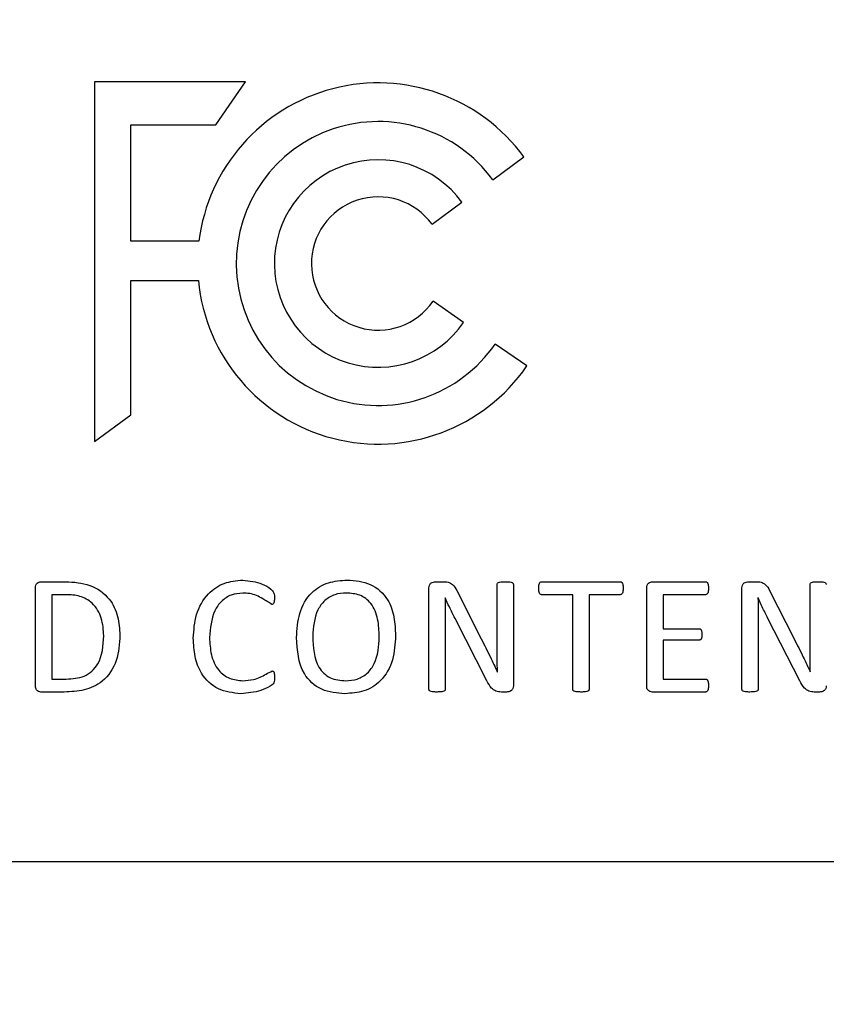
# Model space of a CAD drawing. Header units: inches. Extents: x 0.6 to 33.8, y 0 to 21.7.
# Tile 54 of 210: x 11.69 to 11.7852, y 16.4108 to 16.5269. Entities that reach past the tile are written whole.
import ezdxf

# ---------------------------------------------------------------- set-up
doc = ezdxf.new("R2010")
doc.units = ezdxf.units.IN
doc.header["$MEASUREMENT"] = 0
doc.layers.add('FORMAT', color=7, linetype='Continuous')
doc.styles.add('SLDTEXTSTYLE3', font='TXT', dxfattribs={"width": 0.75})
doc.dimstyles.new('SLDDIMSTYLE0', dxfattribs={"dimtxt": 0.125, "dimasz": 0.13, "dimexe": 0, "dimexo": 0.0625, "dimgap": 0.03125, "dimtad": 0, "dimtih": 1, "dimtoh": 1, "dimdec": 1, "dimlfac": 4, "dimrnd": 1e-09, "dimzin": 12, "dimdsep": 46, "dimtxsty": 'SLDTEXTSTYLE3', "dimsah": 1, "dimcen": 0.09, "dimadec": 0, "dimazin": 3, "dimtfac": 1, "dimtdec": 1, "dimtofl": 0, "dimtmove": 0, "dimatfit": 3, "dimfxl": 1, "dimfrac": 2, "dimtolj": 1, "dimtzin": 12, "dimarcsym": 0})

# ---------------------------------------------------------------- blocks, each defined once
blk = doc.blocks.new('_D_1')
at = {"layer": 'FORMAT'}
for p, q in [((6.1417466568, 17.3401102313), (2.5481797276, 17.3401102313)), ((2.6731797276, 17.3401102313), (2.6731797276, 11.0747332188)), ((2.4884575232, 11.0493425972), (2.4503715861, 11.0493425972)), ((2.4503715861, 11.0493425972), (2.4503715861, 10.8509050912)), ((2.8579019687, 11.0493425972), (2.8959879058, 11.0493425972)), ((2.8959879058, 11.0493425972), (2.8959879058, 10.8509050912)), ((2.4503715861, 10.8509050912), (2.4884575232, 10.8509050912)), ((2.8959879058, 10.8509050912), (2.8579019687, 10.8509050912)), ((2.6731797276, 4.3985055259), (2.6731797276, 10.6638825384)), ((13.1545117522, 4.3985055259), (2.5481797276, 4.3985055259))]:
    blk.add_line(p, q, dxfattribs=at)
for points in [[(2.6731797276, 17.3401102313), (2.6531797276, 17.2101102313), (2.6931797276, 17.2101102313)], [(2.6731797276, 4.3985055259), (2.6931797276, 4.5285055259), (2.6531797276, 4.5285055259)]]:
    blk.add_solid(points, dxfattribs=at)
at = {"layer": 'FORMAT', "char_height": 0.125, "attachment_point": 1, "style": 'SLDTEXTSTYLE3'}
for s, insert in [('1315', (2.4884575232, 11.0120385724)), ('51.8', (2.5115477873, 10.8250159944))]:
    blk.add_mtext(s, dxfattribs=dict(at, insert=insert))

msp = doc.modelspace()

# ---------------------------------------------------------------- linework, layer by layer
at = {"color": 7, "linetype": 'Continuous'}
for p, q in [((11.6988371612, 16.5196017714), (11.6988371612, 16.4771823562)), ((11.7166500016, 16.5196017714), (11.6988371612, 16.5196017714)), ((11.713170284, 16.5145478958), (11.7166500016, 16.5196017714)), ((11.7031453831, 16.500794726), (11.7031453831, 16.5145478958)), ((11.7031453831, 16.5145478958), (11.713170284, 16.5145478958)), ((11.7458376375, 16.5080523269), (11.7495184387, 16.5107421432)), ((11.7386669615, 16.5028122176), (11.7421982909, 16.5053928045)), ((11.7111702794, 16.500794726), (11.7031453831, 16.500794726)), ((11.7031453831, 16.4803306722), (11.7031453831, 16.4961551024)), ((11.7031453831, 16.4961551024), (11.7111036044, 16.4961551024)), ((11.7423972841, 16.4912288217), (11.7387948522, 16.4937091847)), ((11.7498648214, 16.4860872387), (11.746109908, 16.4886725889)), ((11.6988371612, 16.4771823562), (11.7031453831, 16.4803306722)), ((11.6918953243, 16.4483133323), (11.6918953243, 16.4599279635)), ((11.692535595, 16.4606310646), (11.6954676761, 16.4606310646)), ((11.7383107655, 16.4479303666), (11.7383107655, 16.4598890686)), ((11.7390916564, 16.4606310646), (11.7400041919, 16.4606310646)), ((11.7463530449, 16.4532978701), (11.7463530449, 16.4603109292)), ((11.7482678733, 16.4603109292), (11.7482678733, 16.4483522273)), ((11.7516050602, 16.4606310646), (11.7608620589, 16.4606310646)), ((11.764007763, 16.4483133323), (11.764007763, 16.4599279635)), ((11.7646629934, 16.4606310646), (11.7709370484, 16.4606310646)), ((11.7752286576, 16.4479303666), (11.7752286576, 16.4598890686)), ((11.7760095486, 16.4606310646), (11.776922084, 16.4606310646)), ((11.783270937, 16.4532978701), (11.783270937, 16.4603109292)), ((11.6938101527, 16.4590992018), (11.6938101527, 16.449142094)), ((11.6954796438, 16.4590992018), (11.6938101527, 16.4590992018)), ((11.7402255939, 16.4587192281), (11.7402046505, 16.4587192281)), ((11.7415839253, 16.459577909), (11.7444771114, 16.4538902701)), ((11.7552761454, 16.4590992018), (11.7515990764, 16.4590992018)), ((11.7552761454, 16.4479273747), (11.7552761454, 16.4590992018)), ((11.7608680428, 16.4590992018), (11.7571909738, 16.4590992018)), ((11.7571909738, 16.4590992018), (11.7571909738, 16.4479273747)), ((11.7709460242, 16.4590992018), (11.7659225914, 16.4590992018)), ((11.7659225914, 16.4590992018), (11.7659225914, 16.4550780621)), ((11.7771434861, 16.4587192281), (11.7771225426, 16.4587192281)), ((11.7785018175, 16.459577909), (11.7813950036, 16.4538902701)), ((11.7402255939, 16.4557542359), (11.7402255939, 16.4479303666)), ((11.7451502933, 16.4489326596), (11.7413804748, 16.4563047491)), ((11.7771434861, 16.4557542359), (11.7771434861, 16.4479303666)), ((11.7820681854, 16.4489326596), (11.778298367, 16.4563047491)), ((11.7659225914, 16.4550780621), (11.7701830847, 16.4550780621)), ((11.7701830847, 16.4537376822), (11.7659225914, 16.4537376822)), ((11.7659225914, 16.4537376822), (11.7659225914, 16.449142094)), ((11.7463739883, 16.4500127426), (11.7463829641, 16.4500127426)), ((11.7832918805, 16.4500127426), (11.7833008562, 16.4500127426)), ((11.6938101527, 16.449142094), (11.6955005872, 16.449142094)), ((11.7659225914, 16.449142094), (11.7709430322, 16.449142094)), ((11.6952791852, 16.4476102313), (11.692535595, 16.4476102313)), ((11.7474570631, 16.4476102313), (11.7468467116, 16.4476102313)), ((11.7709310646, 16.4476102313), (11.7646540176, 16.4476102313)), ((11.7843749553, 16.4476102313), (11.7837646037, 16.4476102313)), ((11.3706560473, 16.4276102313), (11.9156560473, 16.4276102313))]:
    msp.add_line(p, q, dxfattribs=at)
for radius, start, end in [(0.0213071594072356, 36.1581854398, 172.9255694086), (0.0167482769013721, 36.1581854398, 325.451632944), (0.0122407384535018, 36.1581854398, 325.451632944), (0.0078669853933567, 36.1581854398, 325.451632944), (0.0213071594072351, 185.4277737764, 325.451632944)]:
    msp.add_arc((11.7323152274, 16.4981705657), radius, start, end, dxfattribs=at)
for points, knots in [([(11.69189532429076, 16.45992796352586), (11.6918993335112, 16.46002910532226), (11.69190731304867, 16.46023040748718), (11.69206692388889, 16.46047765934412), (11.69229916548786, 16.46060455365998), (11.69245681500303, 16.46062223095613), (11.6925355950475, 16.4606310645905)], [0, 0, 0, 0, 0.280329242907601, 0.5579383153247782, 0.7790945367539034, 0.9999999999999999, 0.9999999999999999, 0.9999999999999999, 0.9999999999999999]), ([(11.69546767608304, 16.4606310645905), (11.69643040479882, 16.4605760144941), (11.69834851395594, 16.4604663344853), (11.70064382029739, 16.45883993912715), (11.70171599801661, 16.45656508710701), (11.70180690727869, 16.45506388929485), (11.7018524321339, 16.45431213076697)], [0, 0, 0, 0, 0.2805396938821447, 0.5589380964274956, 0.7791283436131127, 1, 1, 1, 1]), ([(11.7105074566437, 16.45395010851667), (11.71056991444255, 16.45490026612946), (11.71069453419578, 16.45679608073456), (11.71201707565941, 16.45918863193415), (11.71409701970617, 16.46061587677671), (11.71559092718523, 16.46075360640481), (11.71633870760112, 16.46082254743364)], [0, 0, 0, 0, 0.2807283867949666, 0.5601270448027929, 0.7798201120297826, 1, 1, 1, 1]), ([(11.71633870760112, 16.46082254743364), (11.71712534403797, 16.46072588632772), (11.71830650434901, 16.46058074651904), (11.71951568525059, 16.45992110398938), (11.72008369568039, 16.45931856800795), (11.72008229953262, 16.45891353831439), (11.72008159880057, 16.45871025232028)], [0, 0, 0, 0, 0.4997887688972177, 0.7504491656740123, 0.8747494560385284, 1, 1, 1, 1]), ([(11.72268576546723, 16.45404884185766), (11.72274290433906, 16.45500891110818), (11.72285677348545, 16.45692218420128), (11.72420541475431, 16.45936135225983), (11.7263985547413, 16.4606677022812), (11.72790768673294, 16.46077087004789), (11.72866362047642, 16.46082254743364)], [0, 0, 0, 0, 0.2808536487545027, 0.5596989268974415, 0.7794504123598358, 1, 1, 1, 1]), ([(11.72866362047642, 16.46082254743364), (11.72960098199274, 16.46074949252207), (11.73146809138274, 16.46060397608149), (11.7335134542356, 16.45874281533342), (11.73426808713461, 16.45645171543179), (11.73433347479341, 16.45499814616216), (11.7343662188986, 16.45427024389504)], [0, 0, 0, 0, 0.2801250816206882, 0.5579748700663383, 0.778647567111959, 1, 1, 1, 1]), ([(11.73831076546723, 16.45988906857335), (11.7383181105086, 16.46000411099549), (11.73833272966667, 16.46023308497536), (11.73861692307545, 16.46056229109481), (11.73891150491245, 16.46060496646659), (11.7390916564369, 16.4606310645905)], [0, 0, 0, 0, 0.2817317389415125, 0.5607430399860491, 1, 1, 1, 1]), ([(11.74000419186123, 16.4606310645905), (11.74019579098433, 16.460627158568), (11.74057762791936, 16.46061937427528), (11.74120075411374, 16.46027998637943), (11.74143845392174, 16.459844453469), (11.74158392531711, 16.45957790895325)], [0, 0, 0, 0, 0.2809791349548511, 0.5599619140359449, 0.9999999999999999, 0.9999999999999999, 0.9999999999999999, 0.9999999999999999]), ([(11.746353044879, 16.46031092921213), (11.74636234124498, 16.46035775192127), (11.74638099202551, 16.46045168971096), (11.74654701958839, 16.4605577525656), (11.74686303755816, 16.4606270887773), (11.74714215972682, 16.46062947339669), (11.74732841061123, 16.4606310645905)], [0, 0, 0, 0, 0.1239414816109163, 0.2486568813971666, 0.498648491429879, 1, 1, 1, 1]), ([(11.74732841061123, 16.4606310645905), (11.74750831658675, 16.46063035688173), (11.74777788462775, 16.46062929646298), (11.74808304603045, 16.46055316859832), (11.74823695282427, 16.46044465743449), (11.74825759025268, 16.46035540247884), (11.74826787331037, 16.46031092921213)], [0, 0, 0, 0, 0.5016620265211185, 0.7516818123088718, 0.8762699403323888, 1, 1, 1, 1]), ([(11.75125500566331, 16.45985316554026), (11.75126093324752, 16.46000980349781), (11.75126981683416, 16.46024455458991), (11.75135867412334, 16.46051460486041), (11.75148589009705, 16.46061986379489), (11.75156539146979, 16.46062733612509), (11.75160506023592, 16.4606310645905)], [0, 0, 0, 0, 0.500600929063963, 0.7502435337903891, 0.8753791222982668, 1, 1, 1, 1]), ([(11.75159907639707, 16.4590992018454), (11.75156064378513, 16.45910368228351), (11.75148387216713, 16.45911263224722), (11.75135840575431, 16.45921127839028), (11.75127072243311, 16.45947397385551), (11.75126129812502, 16.45970135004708), (11.75125500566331, 16.45985316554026)], [0, 0, 0, 0, 0.1251904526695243, 0.2500759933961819, 0.4992875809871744, 1, 1, 1, 1]), ([(11.76086205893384, 16.4606310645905), (11.76090189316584, 16.46062760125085), (11.76098179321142, 16.46062065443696), (11.76110747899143, 16.46051364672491), (11.76120788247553, 16.46024828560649), (11.76121041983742, 16.46001133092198), (11.76121211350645, 16.45985316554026)], [0, 0, 0, 0, 0.1244746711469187, 0.2496729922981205, 0.4991626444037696, 1, 1, 1, 1]), ([(11.76121211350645, 16.45985316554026), (11.76121000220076, 16.45969992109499), (11.76120684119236, 16.45947048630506), (11.76110805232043, 16.4592121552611), (11.76098365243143, 16.45911254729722), (11.76090661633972, 16.45910365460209), (11.76086804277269, 16.4590992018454)], [0, 0, 0, 0, 0.5009366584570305, 0.7499932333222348, 0.8748164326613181, 1, 1, 1, 1]), ([(11.76400776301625, 16.45992796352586), (11.76401263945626, 16.46003010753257), (11.76402234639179, 16.46023343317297), (11.76418819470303, 16.46048021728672), (11.76442393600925, 16.46060556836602), (11.76458332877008, 16.46062256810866), (11.76466299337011, 16.4606310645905)], [0, 0, 0, 0, 0.2801634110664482, 0.5576871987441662, 0.7789317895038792, 1, 1, 1, 1]), ([(11.77093704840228, 16.4606310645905), (11.77097616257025, 16.46062556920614), (11.77105464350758, 16.46061454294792), (11.77118433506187, 16.46051355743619), (11.77126638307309, 16.46023909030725), (11.77127701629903, 16.46000581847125), (11.77128411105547, 16.45985017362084)], [0, 0, 0, 0, 0.1244970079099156, 0.2497980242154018, 0.4994463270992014, 1, 1, 1, 1]), ([(11.77128411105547, 16.45985017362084), (11.77127692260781, 16.45969962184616), (11.77126615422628, 16.45947409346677), (11.77118177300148, 16.45921437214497), (11.77106048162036, 16.45911232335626), (11.77098419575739, 16.45910357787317), (11.77094602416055, 16.4590992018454)], [0, 0, 0, 0, 0.500732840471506, 0.7501038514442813, 0.8749580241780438, 1, 1, 1, 1]), ([(11.77522865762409, 16.45988906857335), (11.77523600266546, 16.46000411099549), (11.77525062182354, 16.46023308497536), (11.77553481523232, 16.46056229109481), (11.77582939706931, 16.4606049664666), (11.77600954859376, 16.4606310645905)], [0, 0, 0, 0, 0.2817317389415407, 0.5607430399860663, 1, 1, 1, 1]), ([(11.77692208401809, 16.4606310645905), (11.77711368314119, 16.460627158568), (11.77749552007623, 16.46061937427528), (11.77811864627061, 16.46027998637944), (11.7783563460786, 16.45984445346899), (11.77850181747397, 16.45957790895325)], [0, 0, 0, 0, 0.2809791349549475, 0.5599619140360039, 1, 1, 1, 1]), ([(11.78327093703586, 16.46031092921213), (11.78328023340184, 16.46035775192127), (11.78329888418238, 16.46045168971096), (11.78346491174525, 16.4605577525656), (11.78378092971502, 16.4606270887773), (11.78406005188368, 16.46062947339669), (11.78424630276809, 16.4606310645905)], [0, 0, 0, 0, 0.1239414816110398, 0.2486568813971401, 0.4986484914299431, 1, 1, 1, 1]), ([(11.78424630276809, 16.4606310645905), (11.78442620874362, 16.46063035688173), (11.78469577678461, 16.46062929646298), (11.78500093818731, 16.46055316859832), (11.78515484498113, 16.46044465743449), (11.78517548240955, 16.46035540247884), (11.78518576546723, 16.46031092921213)], [0, 0, 0, 0, 0.5016620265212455, 0.7516818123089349, 0.8762699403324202, 1, 1, 1, 1]), ([(11.69993760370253, 16.45423434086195), (11.69989522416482, 16.45493917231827), (11.69981079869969, 16.45634328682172), (11.69878114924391, 16.45811720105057), (11.69714388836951, 16.45902535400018), (11.69603529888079, 16.45907454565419), (11.69547964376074, 16.4590992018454)], [0, 0, 0, 0, 0.2808362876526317, 0.5594618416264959, 0.7791903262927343, 1, 1, 1, 1]), ([(11.71633272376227, 16.45929068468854), (11.71587291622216, 16.45924803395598), (11.71495393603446, 16.45916279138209), (11.71377364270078, 16.45837028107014), (11.71263139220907, 16.45669515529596), (11.71250848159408, 16.45513440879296), (11.71242228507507, 16.45403986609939)], [0, 0, 0, 0, 0.1869216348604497, 0.3735851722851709, 0.5606988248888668, 1, 1, 1, 1]), ([(11.71976445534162, 16.45795030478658), (11.71941142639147, 16.45818447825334), (11.71882854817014, 16.45857111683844), (11.71795941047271, 16.45901430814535), (11.71716248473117, 16.45926661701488), (11.7166094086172, 16.45928265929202), (11.71633272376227, 16.45929068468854)], [0, 0, 0, 0, 0.3386468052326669, 0.559132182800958, 0.7794490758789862, 1, 1, 1, 1]), ([(11.72008159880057, 16.45871025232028), (11.7200758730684, 16.45856007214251), (11.72006728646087, 16.45833485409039), (11.7199896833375, 16.45807810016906), (11.71987867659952, 16.45796510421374), (11.71980249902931, 16.45795523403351), (11.71976445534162, 16.45795030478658)], [0, 0, 0, 0, 0.5004619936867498, 0.7505189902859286, 0.8754071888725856, 1, 1, 1, 1]), ([(11.72855591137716, 16.45929068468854), (11.72809563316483, 16.45926120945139), (11.72717639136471, 16.45920234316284), (11.72596793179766, 16.4584627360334), (11.72476469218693, 16.45682646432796), (11.72466824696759, 16.45525903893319), (11.72460059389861, 16.45415954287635)], [0, 0, 0, 0, 0.187207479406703, 0.3738802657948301, 0.560798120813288, 1, 1, 1, 1]), ([(11.73245139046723, 16.4541415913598), (11.73242278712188, 16.45482820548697), (11.7323657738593, 16.45619679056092), (11.73167404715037, 16.45805228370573), (11.73018872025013, 16.45917741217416), (11.72910110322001, 16.45925286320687), (11.72855591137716, 16.45929068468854)], [0, 0, 0, 0, 0.2813309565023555, 0.5607594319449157, 0.7798210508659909, 1, 1, 1, 1]), ([(11.74020465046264, 16.45871922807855), (11.74021373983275, 16.4581658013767), (11.7402299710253, 16.45717752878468), (11.74022693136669, 16.45618913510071), (11.74022559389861, 16.45575423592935)], [0, 0, 0, 0, 0.55999397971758, 0.9999999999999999, 0.9999999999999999, 0.9999999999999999, 0.9999999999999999]), ([(11.74138047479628, 16.45630474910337), (11.74115343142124, 16.45674999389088), (11.7407479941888, 16.4575450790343), (11.7403852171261, 16.45836045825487), (11.74022559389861, 16.45871922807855)], [0, 0, 0, 0, 0.5599963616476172, 1, 1, 1, 1]), ([(11.7771225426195, 16.45871922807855), (11.77713163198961, 16.4581658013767), (11.77714786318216, 16.45717752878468), (11.77714482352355, 16.45618913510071), (11.77714348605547, 16.45575423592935)], [0, 0, 0, 0, 0.55999397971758, 0.9999999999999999, 0.9999999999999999, 0.9999999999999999, 0.9999999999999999]), ([(11.77829836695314, 16.45630474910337), (11.7780713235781, 16.45674999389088), (11.77766588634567, 16.4575450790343), (11.77730310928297, 16.45836045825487), (11.77714348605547, 16.45871922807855)], [0, 0, 0, 0, 0.5599963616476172, 1, 1, 1, 1]), ([(11.7018524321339, 16.45431213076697), (11.70179508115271, 16.45330399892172), (11.70168090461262, 16.45129697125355), (11.70006559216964, 16.44881534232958), (11.69764516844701, 16.44772134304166), (11.6960691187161, 16.44764732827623), (11.69527918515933, 16.44761023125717)], [0, 0, 0, 0, 0.280769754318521, 0.5589672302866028, 0.7789494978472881, 1, 1, 1, 1]), ([(11.69550058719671, 16.44914209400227), (11.69623727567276, 16.44917903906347), (11.69770234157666, 16.44925251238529), (11.69977082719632, 16.45115306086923), (11.69987424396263, 16.45306373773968), (11.69993760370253, 16.45423434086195)], [0, 0, 0, 0, 0.2814830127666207, 0.5597904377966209, 1, 1, 1, 1]), ([(11.71242228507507, 16.45403986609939), (11.71245657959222, 16.45335944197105), (11.71252498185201, 16.45200229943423), (11.71329187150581, 16.4502045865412), (11.71474567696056, 16.44908904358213), (11.71582105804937, 16.44899680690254), (11.71635965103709, 16.44895061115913)], [0, 0, 0, 0, 0.2810939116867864, 0.5606569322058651, 0.7799597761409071, 1, 1, 1, 1]), ([(11.72840033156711, 16.44741874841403), (11.72745399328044, 16.44748705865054), (11.72556956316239, 16.44762308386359), (11.72291876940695, 16.45007720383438), (11.72277425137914, 16.45254056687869), (11.72268576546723, 16.45404884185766)], [0, 0, 0, 0, 0.2811575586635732, 0.5598650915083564, 1, 1, 1, 1]), ([(11.72460059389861, 16.45415954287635), (11.72465745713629, 16.45287987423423), (11.72472864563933, 16.45127782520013), (11.72587593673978, 16.44979160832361), (11.72691417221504, 16.44907064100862), (11.72785852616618, 16.44899857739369), (11.72848709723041, 16.44895061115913)], [0, 0, 0, 0, 0.4986467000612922, 0.6242682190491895, 0.7499093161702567, 1, 1, 1, 1]), ([(11.7343662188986, 16.45427024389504), (11.7343109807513, 16.4533048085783), (11.73420088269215, 16.4513805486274), (11.73287857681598, 16.44890945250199), (11.73067918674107, 16.44757611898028), (11.72916090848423, 16.44747127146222), (11.72840033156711, 16.44741874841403)], [0, 0, 0, 0, 0.2808758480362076, 0.5598284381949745, 0.7794973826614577, 1, 1, 1, 1]), ([(11.72848709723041, 16.44895061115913), (11.7289515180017, 16.44898015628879), (11.72987892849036, 16.44903915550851), (11.73110410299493, 16.4497812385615), (11.73229260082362, 16.4514537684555), (11.73238591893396, 16.45303335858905), (11.73245139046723, 16.4541415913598)], [0, 0, 0, 0, 0.1872172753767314, 0.3738576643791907, 0.5607015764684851, 1, 1, 1, 1]), ([(11.77018308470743, 16.45507806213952), (11.77021878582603, 16.4550736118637), (11.7702904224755, 16.45506468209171), (11.77037906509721, 16.45499816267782), (11.77044141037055, 16.45491027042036), (11.77051699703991, 16.45470845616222), (11.7705176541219, 16.45452815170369), (11.77051817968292, 16.45438393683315)], [0, 0, 0, 0, 0.1245312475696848, 0.249880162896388, 0.3748243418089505, 0.4999589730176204, 1, 1, 1, 1]), ([(11.77051817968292, 16.45438393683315), (11.77051730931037, 16.45424554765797), (11.770516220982, 16.45407250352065), (11.77043941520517, 16.45388165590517), (11.77037841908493, 16.45379732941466), (11.77028573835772, 16.45374544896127), (11.77021731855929, 16.45374027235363), (11.77018308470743, 16.45373768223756)], [0, 0, 0, 0, 0.49993118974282, 0.6251223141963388, 0.7500884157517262, 0.874956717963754, 1, 1, 1, 1]), ([(11.71610533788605, 16.44741874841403), (11.71518536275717, 16.44751123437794), (11.71334974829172, 16.44769577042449), (11.71142153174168, 16.44958580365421), (11.7106119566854, 16.45180388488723), (11.71054231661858, 16.4532341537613), (11.7105074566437, 16.45395010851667)], [0, 0, 0, 0, 0.2796948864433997, 0.5580715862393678, 0.7787823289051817, 1, 1, 1, 1]), ([(11.74447711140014, 16.45389027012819), (11.74483835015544, 16.45316996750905), (11.74548342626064, 16.45188369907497), (11.74610186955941, 16.45058442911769), (11.74637398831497, 16.45001274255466)], [0, 0, 0, 0, 0.5599940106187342, 1, 1, 1, 1]), ([(11.74638296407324, 16.45001274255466), (11.74637290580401, 16.45062592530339), (11.74635494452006, 16.45172089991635), (11.74635362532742, 16.45281601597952), (11.746353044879, 16.45329787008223)], [0, 0, 0, 0, 0.5599972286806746, 1, 1, 1, 1]), ([(11.781395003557, 16.45389027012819), (11.78175624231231, 16.45316996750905), (11.78240131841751, 16.45188369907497), (11.78301976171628, 16.45058442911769), (11.78329188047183, 16.45001274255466)], [0, 0, 0, 0, 0.5599940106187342, 1, 1, 1, 1]), ([(11.7833008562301, 16.45001274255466), (11.78329079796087, 16.45062592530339), (11.78327283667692, 16.45172089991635), (11.78327151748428, 16.45281601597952), (11.78327093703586, 16.45329787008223)], [0, 0, 0, 0, 0.5599972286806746, 1, 1, 1, 1]), ([(11.71635965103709, 16.44895061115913), (11.71677977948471, 16.44897474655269), (11.717472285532, 16.44901452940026), (11.71838711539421, 16.44933858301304), (11.7190935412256, 16.44973918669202), (11.71957740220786, 16.44997974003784), (11.71981830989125, 16.45009950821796)], [0, 0, 0, 0, 0.3401972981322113, 0.5607539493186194, 0.781305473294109, 1, 1, 1, 1]), ([(11.71981830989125, 16.45009950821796), (11.71985697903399, 16.45009525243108), (11.71991513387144, 16.45008885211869), (11.7199745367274, 16.45003782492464), (11.72003223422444, 16.44993879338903), (11.72007969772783, 16.44969148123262), (11.72008083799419, 16.44946424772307), (11.72008159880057, 16.44931263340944)], [0, 0, 0, 0, 0.1243600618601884, 0.1870261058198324, 0.2495509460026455, 0.4992867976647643, 1, 1, 1, 1]), ([(11.6925355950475, 16.44761023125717), (11.69243557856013, 16.44762345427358), (11.69223561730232, 16.44764989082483), (11.69199858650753, 16.4478289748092), (11.69190426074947, 16.44807696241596), (11.69189830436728, 16.44823450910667), (11.69189532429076, 16.44831333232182)], [0, 0, 0, 0, 0.2798783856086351, 0.5595560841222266, 0.7796386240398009, 0.9999999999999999, 0.9999999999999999, 0.9999999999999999, 0.9999999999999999]), ([(11.72008159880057, 16.44931263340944), (11.72008595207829, 16.44910433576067), (11.72009247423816, 16.44879226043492), (11.71983674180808, 16.4484611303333), (11.71931952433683, 16.44814830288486), (11.71812864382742, 16.44758284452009), (11.71691428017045, 16.44748435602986), (11.71610533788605, 16.44741874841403)], [0, 0, 0, 0, 0.1248275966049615, 0.1870189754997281, 0.2497164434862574, 0.5002023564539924, 1, 1, 1, 1]), ([(11.74684671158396, 16.44761023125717), (11.74662852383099, 16.44762136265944), (11.74619265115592, 16.44764359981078), (11.74557050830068, 16.44815093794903), (11.74530985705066, 16.44863582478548), (11.74515029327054, 16.44893265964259)], [0, 0, 0, 0, 0.2799136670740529, 0.5591822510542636, 1, 1, 1, 1]), ([(11.74826787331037, 16.44835222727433), (11.7482564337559, 16.44823554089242), (11.7482335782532, 16.44800240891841), (11.74800454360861, 16.44775065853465), (11.74772967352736, 16.4476284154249), (11.7475479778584, 16.4476162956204), (11.74745706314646, 16.44761023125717)], [0, 0, 0, 0, 0.2796952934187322, 0.5588134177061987, 0.7792443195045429, 1, 1, 1, 1]), ([(11.76465401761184, 16.44761023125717), (11.76455337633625, 16.44762305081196), (11.76435220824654, 16.44764867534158), (11.76411563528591, 16.44782890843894), (11.76401562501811, 16.44807560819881), (11.76401038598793, 16.44823402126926), (11.76400776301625, 16.44831333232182)], [0, 0, 0, 0, 0.2799861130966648, 0.559653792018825, 0.779536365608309, 1, 1, 1, 1]), ([(11.77128411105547, 16.44837017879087), (11.77128233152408, 16.44821503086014), (11.77127966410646, 16.44798247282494), (11.77117267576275, 16.44772514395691), (11.77104776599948, 16.44762394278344), (11.77096998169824, 16.4476148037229), (11.77093106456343, 16.44761023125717)], [0, 0, 0, 0, 0.5004747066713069, 0.7501834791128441, 0.8750114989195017, 1, 1, 1, 1]), ([(11.77094303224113, 16.44914209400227), (11.77098183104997, 16.44913640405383), (11.77105962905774, 16.44912499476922), (11.77118034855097, 16.44901825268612), (11.77128352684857, 16.4487595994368), (11.77128387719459, 16.44852606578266), (11.77128411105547, 16.44837017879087)], [0, 0, 0, 0, 0.1245286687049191, 0.2497005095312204, 0.4991645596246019, 1, 1, 1, 1]), ([(11.78376460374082, 16.44761023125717), (11.78354641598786, 16.44762136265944), (11.78311054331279, 16.44764359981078), (11.78248840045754, 16.44815093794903), (11.78222774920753, 16.44863582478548), (11.78206818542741, 16.44893265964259)], [0, 0, 0, 0, 0.2799136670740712, 0.5591822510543, 1, 1, 1, 1]), ([(11.78518576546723, 16.44835222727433), (11.78517432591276, 16.44823554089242), (11.78515147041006, 16.44800240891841), (11.78492243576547, 16.44775065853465), (11.78464756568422, 16.4476284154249), (11.78446587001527, 16.4476162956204), (11.78437495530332, 16.44761023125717)], [0, 0, 0, 0, 0.2796952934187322, 0.5588134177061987, 0.7792443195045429, 1, 1, 1, 1]), ([(11.73926219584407, 16.44761023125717), (11.73908095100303, 16.44761744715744), (11.73880920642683, 16.44762826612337), (11.73849502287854, 16.44768202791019), (11.73833575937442, 16.44779212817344), (11.7383190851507, 16.44788435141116), (11.73831076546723, 16.44793036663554)], [0, 0, 0, 0, 0.5008122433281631, 0.7508793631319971, 0.8757000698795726, 0.9999999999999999, 0.9999999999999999, 0.9999999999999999, 0.9999999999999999]), ([(11.74022559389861, 16.44793036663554), (11.7402231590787, 16.44790741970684), (11.74021828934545, 16.44786152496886), (11.74017409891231, 16.44777891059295), (11.7400392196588, 16.44768188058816), (11.73971731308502, 16.44762990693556), (11.73944425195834, 16.44761810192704), (11.73926219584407, 16.44761023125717)], [0, 0, 0, 0, 0.0626252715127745, 0.1252529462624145, 0.2497641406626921, 0.4998005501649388, 1, 1, 1, 1]), ([(11.75623355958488, 16.44761023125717), (11.75605230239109, 16.44761786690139), (11.75578046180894, 16.44762931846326), (11.7554822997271, 16.44768004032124), (11.75536257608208, 16.44774672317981), (11.75529377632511, 16.44781080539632), (11.75528318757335, 16.44788081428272), (11.75527614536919, 16.44792737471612)], [0, 0, 0, 0, 0.5002942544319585, 0.7503165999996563, 0.8132340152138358, 0.8757885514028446, 1, 1, 1, 1]), ([(11.75719097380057, 16.44792737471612), (11.75718359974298, 16.44788110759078), (11.75717250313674, 16.44781148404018), (11.75710570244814, 16.44774542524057), (11.75698506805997, 16.44767956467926), (11.75668737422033, 16.44762836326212), (11.75641507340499, 16.44761748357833), (11.75623355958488, 16.44761023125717)], [0, 0, 0, 0, 0.1241370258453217, 0.1868034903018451, 0.2494915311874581, 0.4997163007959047, 0.9999999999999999, 0.9999999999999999, 0.9999999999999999, 0.9999999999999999]), ([(11.77618008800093, 16.44761023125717), (11.77599884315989, 16.44761744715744), (11.7757270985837, 16.44762826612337), (11.7754129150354, 16.44768202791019), (11.77525365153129, 16.44779212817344), (11.77523697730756, 16.44788435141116), (11.77522865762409, 16.44793036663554)], [0, 0, 0, 0, 0.5008122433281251, 0.7508793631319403, 0.8757000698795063, 0.9999999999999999, 0.9999999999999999, 0.9999999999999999, 0.9999999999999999]), ([(11.77714348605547, 16.44793036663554), (11.77714105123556, 16.44790741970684), (11.77713618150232, 16.44786152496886), (11.77709199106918, 16.44777891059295), (11.77695711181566, 16.44768188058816), (11.77663520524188, 16.44762990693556), (11.7763621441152, 16.44761810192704), (11.77618008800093, 16.44761023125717)], [0, 0, 0, 0, 0.0626252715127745, 0.1252529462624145, 0.2497641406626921, 0.4998005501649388, 1, 1, 1, 1])]:
    msp.add_open_spline(points, degree=3, knots=knots, dxfattribs=at)

# ---------------------------------------------------------------- dimensions: what is measured, and where the dimension line sits
at = {"layer": 'FORMAT'}
dim = msp.add_linear_dim(base=(2.6731797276, 17.3401102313), p1=(13.2045117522, 4.3985055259), p2=(6.1917466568, 17.3401102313), angle=90, dimstyle='SLDDIMSTYLE0', dxfattribs=at)
dim.commit()
dim.dimension.update_dxf_attribs({"geometry": '_D_1', "text_midpoint": (2.6731797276, 10.8693078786), "dimtype": 160})

doc.saveas('drawing.dxf')
